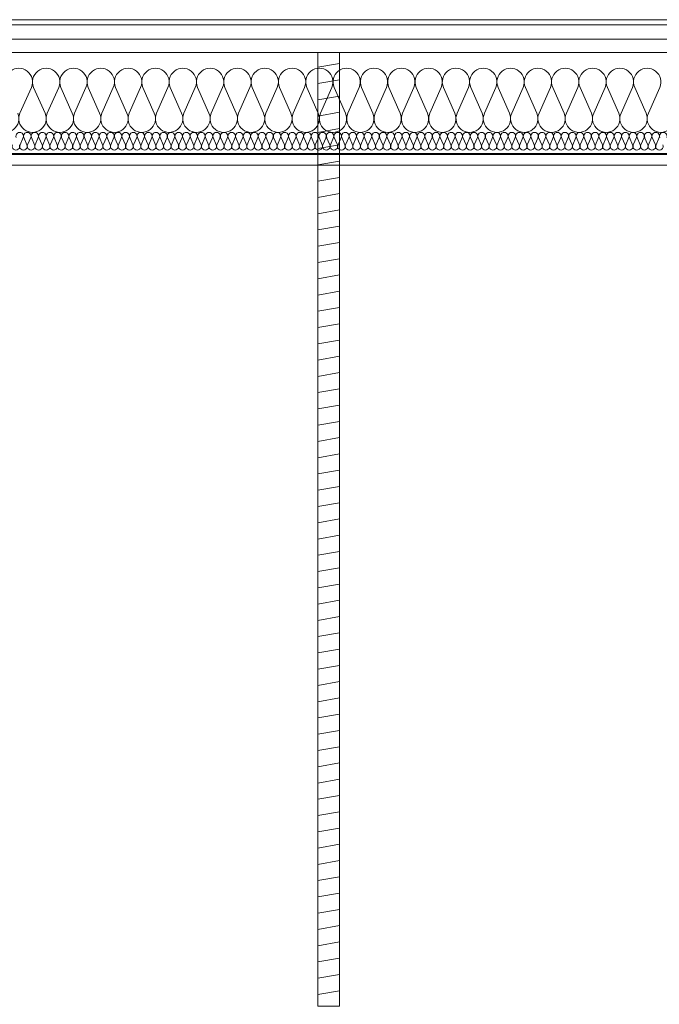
# Model space of a CAD drawing. Extents: x 5465377 to 5465550, y 5925276 to 5925338.
# Tile 171 of 182: x 5465459.84 to 5465461.63, y 5925333.24 to 5925336.01. Entities that reach past the tile are written whole.
import ezdxf

# ---------------------------------------------------------------- set-up
doc = ezdxf.new("R2010")
doc.units = 0
doc.header["$MEASUREMENT"] = 0
for name, color, linetype, lineweight in [('0_Nr_Pióra__141', 7, 'Continuous', 0), ('____rosliny_Nr_Pióra__141', 7, 'Continuous', 0), ('_ARCH_Sciany_Nr_Pióra__1', 7, 'Continuous', 13), ('_ARCH_Sciany_Nr_Pióra__141', 7, 'Continuous', 0)]:
    doc.layers.add(name, color=color, linetype=linetype, lineweight=lineweight)

# ---------------------------------------------------------------- blocks, each defined once
blk = doc.blocks.new('Izolacja cieplna 12_62', base_point=(5465463.6347, 5925335.6906))
at = {"layer": '____rosliny_Nr_Pióra__141', "linetype": 'Continuous'}
for p, q in [((5465459.8685, 5925335.8169), (5465459.8365, 5925335.7442)), ((5465459.9069, 5925335.7442), (5465459.8749, 5925335.8169)), ((5465459.9453, 5925335.8169), (5465459.9133, 5925335.7442)), ((5465459.9836, 5925335.7442), (5465459.9517, 5925335.8169)), ((5465460.022, 5925335.8169), (5465459.9901, 5925335.7442)), ((5465460.0604, 5925335.7442), (5465460.0285, 5925335.8169)), ((5465460.0988, 5925335.8169), (5465460.0669, 5925335.7442)), ((5465460.1372, 5925335.7442), (5465460.1053, 5925335.8169)), ((5465460.1756, 5925335.8169), (5465460.1437, 5925335.7442)), ((5465460.214, 5925335.7442), (5465460.1821, 5925335.8169)), ((5465460.2524, 5925335.8169), (5465460.2205, 5925335.7442)), ((5465460.2908, 5925335.7442), (5465460.2589, 5925335.8169)), ((5465460.3292, 5925335.8169), (5465460.2973, 5925335.7442)), ((5465460.3676, 5925335.7442), (5465460.3357, 5925335.8169)), ((5465460.406, 5925335.8169), (5465460.3741, 5925335.7442)), ((5465460.4444, 5925335.7442), (5465460.4125, 5925335.8169)), ((5465460.4828, 5925335.8169), (5465460.4509, 5925335.7442)), ((5465460.5212, 5925335.7442), (5465460.4893, 5925335.8169)), ((5465460.5596, 5925335.8169), (5465460.5277, 5925335.7442)), ((5465460.598, 5925335.7442), (5465460.5661, 5925335.8169)), ((5465460.6364, 5925335.8169), (5465460.6045, 5925335.7442)), ((5465460.6748, 5925335.7442), (5465460.6429, 5925335.8169)), ((5465460.7132, 5925335.8169), (5465460.6813, 5925335.7442)), ((5465460.7516, 5925335.7442), (5465460.7197, 5925335.8169)), ((5465460.79, 5925335.8169), (5465460.7581, 5925335.7442)), ((5465460.8284, 5925335.7442), (5465460.7965, 5925335.8169)), ((5465460.8668, 5925335.8169), (5465460.8349, 5925335.7442)), ((5465460.9052, 5925335.7442), (5465460.8733, 5925335.8169)), ((5465460.9436, 5925335.8169), (5465460.9117, 5925335.7442)), ((5465460.982, 5925335.7442), (5465460.9501, 5925335.8169)), ((5465461.0204, 5925335.8169), (5465460.9885, 5925335.7442)), ((5465461.0588, 5925335.7442), (5465461.0269, 5925335.8169)), ((5465461.0972, 5925335.8169), (5465461.0653, 5925335.7442)), ((5465461.1356, 5925335.7442), (5465461.1037, 5925335.8169)), ((5465461.174, 5925335.8169), (5465461.1421, 5925335.7442)), ((5465461.2124, 5925335.7442), (5465461.1805, 5925335.8169)), ((5465461.2508, 5925335.8169), (5465461.2189, 5925335.7442)), ((5465461.2892, 5925335.7442), (5465461.2573, 5925335.8169)), ((5465461.3276, 5925335.8169), (5465461.2957, 5925335.7442)), ((5465461.366, 5925335.7442), (5465461.3341, 5925335.8169)), ((5465461.4044, 5925335.8169), (5465461.3724, 5925335.7442)), ((5465461.4428, 5925335.7442), (5465461.4108, 5925335.8169)), ((5465461.4812, 5925335.8169), (5465461.4492, 5925335.7442)), ((5465461.5196, 5925335.7442), (5465461.4876, 5925335.8169)), ((5465461.558, 5925335.8169), (5465461.526, 5925335.7442)), ((5465461.5964, 5925335.7442), (5465461.5644, 5925335.8169)), ((5465461.6348, 5925335.8169), (5465461.6028, 5925335.7442))]:
    blk.add_line(p, q, dxfattribs=at)
for centre, start_param, end_param in [((5465459.8333, 5925335.8323), 2.728799, 6.695979), ((5465459.9101, 5925335.8323), 2.728799, 6.695979), ((5465459.9869, 5925335.8323), 2.728799, 6.695979), ((5465460.0637, 5925335.8323), 2.728799, 6.695979), ((5465460.1405, 5925335.8323), 2.728799, 6.695979), ((5465460.2173, 5925335.8323), 2.728799, 6.695979), ((5465460.2941, 5925335.8323), 2.728799, 6.695979), ((5465460.3709, 5925335.8323), 2.728799, 6.695979), ((5465460.4477, 5925335.8323), 2.728799, 6.695979), ((5465460.5245, 5925335.8323), 2.728799, 6.695979), ((5465460.6013, 5925335.8323), 2.728799, 6.695979), ((5465460.678, 5925335.8323), 2.728799, 6.695979), ((5465460.7548, 5925335.8323), 2.728799, 6.695979), ((5465460.8316, 5925335.8323), 2.728799, 6.695979), ((5465460.9084, 5925335.8323), 2.728799, 6.695979), ((5465460.9852, 5925335.8323), 2.728799, 6.695979), ((5465461.062, 5925335.8323), 2.728799, 6.695979), ((5465461.1388, 5925335.8323), 2.728799, 6.695979), ((5465461.2156, 5925335.8323), 2.728799, 6.695979), ((5465461.2924, 5925335.8323), 2.728799, 6.695979), ((5465461.3692, 5925335.8323), 2.728799, 6.695979), ((5465461.446, 5925335.8323), 2.728799, 6.695979), ((5465461.5228, 5925335.8323), 2.728799, 6.695979), ((5465461.5996, 5925335.8323), 2.728799, 6.695979), ((5465459.7949, 5925335.7288), 5.870392, 9.837571), ((5465459.8717, 5925335.7288), 5.870392, 9.837571), ((5465459.9485, 5925335.7288), 5.870392, 9.837571), ((5465460.0253, 5925335.7288), 5.870392, 9.837571), ((5465460.1021, 5925335.7288), 5.870392, 9.837571), ((5465460.1789, 5925335.7288), 5.870392, 9.837571), ((5465460.2557, 5925335.7288), 5.870392, 9.837571), ((5465460.3325, 5925335.7288), 5.870392, 9.837571), ((5465460.4093, 5925335.7288), 5.870392, 9.837571), ((5465460.4861, 5925335.7288), 5.870392, 9.837571), ((5465460.5629, 5925335.7288), 5.870392, 9.837571), ((5465460.6397, 5925335.7288), 5.870392, 9.837571), ((5465460.7164, 5925335.7288), 5.870392, 9.837571), ((5465460.7932, 5925335.7288), 5.870392, 9.837571), ((5465460.87, 5925335.7288), 5.870392, 9.837571), ((5465460.9468, 5925335.7288), 5.870392, 9.837571), ((5465461.0236, 5925335.7288), 5.870392, 9.837571), ((5465461.1004, 5925335.7288), 5.870392, 9.837571), ((5465461.1772, 5925335.7288), 5.870392, 9.837571), ((5465461.254, 5925335.7288), 5.870392, 9.837571), ((5465461.3308, 5925335.7288), 5.870392, 9.837571), ((5465461.4076, 5925335.7288), 5.870392, 9.837571), ((5465461.4844, 5925335.7288), 5.870392, 9.837571), ((5465461.5612, 5925335.7288), 5.870392, 9.837571), ((5465461.638, 5925335.7288), 5.870392, 9.837571)]:
    blk.add_ellipse(centre, major_axis=(-0.0384, 0), ratio=0.996966, start_param=start_param, end_param=end_param, dxfattribs=at)
blk = doc.blocks.new('Izolacja cieplna 12_76', base_point=(5465463.6347, 5925335.6406))
at = {"layer": '____rosliny_Nr_Pióra__141', "linetype": 'Continuous'}
for p, q in [((5465459.8454, 5925335.6757), (5465459.8366, 5925335.6555)), ((5465459.8561, 5925335.6555), (5465459.8472, 5925335.6757)), ((5465459.8667, 5925335.6757), (5465459.8579, 5925335.6555)), ((5465459.8773, 5925335.6555), (5465459.8685, 5925335.6757)), ((5465459.888, 5925335.6757), (5465459.8791, 5925335.6555)), ((5465459.8986, 5925335.6555), (5465459.8898, 5925335.6757)), ((5465459.9093, 5925335.6757), (5465459.9004, 5925335.6555)), ((5465459.9199, 5925335.6555), (5465459.9111, 5925335.6757)), ((5465459.9306, 5925335.6757), (5465459.9217, 5925335.6555)), ((5465459.9412, 5925335.6555), (5465459.9323, 5925335.6757)), ((5465459.9518, 5925335.6757), (5465459.943, 5925335.6555)), ((5465459.9625, 5925335.6555), (5465459.9536, 5925335.6757)), ((5465459.9731, 5925335.6757), (5465459.9643, 5925335.6555)), ((5465459.9838, 5925335.6555), (5465459.9749, 5925335.6757)), ((5465459.9944, 5925335.6757), (5465459.9856, 5925335.6555)), ((5465460.005, 5925335.6555), (5465459.9962, 5925335.6757)), ((5465460.0157, 5925335.6757), (5465460.0068, 5925335.6555)), ((5465460.0263, 5925335.6555), (5465460.0175, 5925335.6757)), ((5465460.037, 5925335.6757), (5465460.0281, 5925335.6555)), ((5465460.0476, 5925335.6555), (5465460.0388, 5925335.6757)), ((5465460.0583, 5925335.6757), (5465460.0494, 5925335.6555)), ((5465460.0689, 5925335.6555), (5465460.06, 5925335.6757)), ((5465460.0795, 5925335.6757), (5465460.0707, 5925335.6555)), ((5465460.0902, 5925335.6555), (5465460.0813, 5925335.6757)), ((5465460.1008, 5925335.6757), (5465460.092, 5925335.6555)), ((5465460.1115, 5925335.6555), (5465460.1026, 5925335.6757)), ((5465460.1221, 5925335.6757), (5465460.1133, 5925335.6555)), ((5465460.1327, 5925335.6555), (5465460.1239, 5925335.6757)), ((5465460.1434, 5925335.6757), (5465460.1345, 5925335.6555)), ((5465460.154, 5925335.6555), (5465460.1452, 5925335.6757)), ((5465460.1647, 5925335.6757), (5465460.1558, 5925335.6555)), ((5465460.1753, 5925335.6555), (5465460.1665, 5925335.6757)), ((5465460.186, 5925335.6757), (5465460.1771, 5925335.6555)), ((5465460.1966, 5925335.6555), (5465460.1877, 5925335.6757)), ((5465460.2072, 5925335.6757), (5465460.1984, 5925335.6555)), ((5465460.2179, 5925335.6555), (5465460.209, 5925335.6757)), ((5465460.2285, 5925335.6757), (5465460.2197, 5925335.6555)), ((5465460.2392, 5925335.6555), (5465460.2303, 5925335.6757)), ((5465460.2498, 5925335.6757), (5465460.241, 5925335.6555)), ((5465460.2604, 5925335.6555), (5465460.2516, 5925335.6757)), ((5465460.2711, 5925335.6757), (5465460.2622, 5925335.6555)), ((5465460.2817, 5925335.6555), (5465460.2729, 5925335.6757)), ((5465460.2924, 5925335.6757), (5465460.2835, 5925335.6555)), ((5465460.303, 5925335.6555), (5465460.2942, 5925335.6757)), ((5465460.3137, 5925335.6757), (5465460.3048, 5925335.6555)), ((5465460.3243, 5925335.6555), (5465460.3154, 5925335.6757)), ((5465460.3349, 5925335.6757), (5465460.3261, 5925335.6555)), ((5465460.3456, 5925335.6555), (5465460.3367, 5925335.6757)), ((5465460.3562, 5925335.6757), (5465460.3474, 5925335.6555)), ((5465460.3669, 5925335.6555), (5465460.358, 5925335.6757)), ((5465460.3775, 5925335.6757), (5465460.3686, 5925335.6555)), ((5465460.3881, 5925335.6555), (5465460.3793, 5925335.6757)), ((5465460.3988, 5925335.6757), (5465460.3899, 5925335.6555)), ((5465460.4094, 5925335.6555), (5465460.4006, 5925335.6757)), ((5465460.4201, 5925335.6757), (5465460.4112, 5925335.6555)), ((5465460.4307, 5925335.6555), (5465460.4219, 5925335.6757)), ((5465460.4414, 5925335.6757), (5465460.4325, 5925335.6555)), ((5465460.452, 5925335.6555), (5465460.4431, 5925335.6757)), ((5465460.4626, 5925335.6757), (5465460.4538, 5925335.6555)), ((5465460.4733, 5925335.6555), (5465460.4644, 5925335.6757)), ((5465460.4839, 5925335.6757), (5465460.4751, 5925335.6555)), ((5465460.4946, 5925335.6555), (5465460.4857, 5925335.6757)), ((5465460.5052, 5925335.6757), (5465460.4963, 5925335.6555)), ((5465460.5158, 5925335.6555), (5465460.507, 5925335.6757)), ((5465460.5265, 5925335.6757), (5465460.5176, 5925335.6555)), ((5465460.5371, 5925335.6555), (5465460.5283, 5925335.6757)), ((5465460.5478, 5925335.6757), (5465460.5389, 5925335.6555)), ((5465460.5584, 5925335.6555), (5465460.5496, 5925335.6757)), ((5465460.5691, 5925335.6757), (5465460.5602, 5925335.6555)), ((5465460.5797, 5925335.6555), (5465460.5708, 5925335.6757)), ((5465460.5903, 5925335.6757), (5465460.5815, 5925335.6555)), ((5465460.601, 5925335.6555), (5465460.5921, 5925335.6757)), ((5465460.6116, 5925335.6757), (5465460.6028, 5925335.6555)), ((5465460.6223, 5925335.6555), (5465460.6134, 5925335.6757)), ((5465460.6329, 5925335.6757), (5465460.624, 5925335.6555)), ((5465460.6435, 5925335.6555), (5465460.6347, 5925335.6757)), ((5465460.6542, 5925335.6757), (5465460.6453, 5925335.6555)), ((5465460.6648, 5925335.6555), (5465460.656, 5925335.6757)), ((5465460.6755, 5925335.6757), (5465460.6666, 5925335.6555)), ((5465460.6861, 5925335.6555), (5465460.6773, 5925335.6757)), ((5465460.6968, 5925335.6757), (5465460.6879, 5925335.6555)), ((5465460.7074, 5925335.6555), (5465460.6985, 5925335.6757)), ((5465460.718, 5925335.6757), (5465460.7092, 5925335.6555)), ((5465460.7287, 5925335.6555), (5465460.7198, 5925335.6757)), ((5465460.7393, 5925335.6757), (5465460.7305, 5925335.6555)), ((5465460.75, 5925335.6555), (5465460.7411, 5925335.6757)), ((5465460.7606, 5925335.6757), (5465460.7517, 5925335.6555)), ((5465460.7712, 5925335.6555), (5465460.7624, 5925335.6757)), ((5465460.7819, 5925335.6757), (5465460.773, 5925335.6555)), ((5465460.7925, 5925335.6555), (5465460.7837, 5925335.6757)), ((5465460.8032, 5925335.6757), (5465460.7943, 5925335.6555)), ((5465460.8138, 5925335.6555), (5465460.805, 5925335.6757)), ((5465460.8245, 5925335.6757), (5465460.8156, 5925335.6555)), ((5465460.8351, 5925335.6555), (5465460.8262, 5925335.6757)), ((5465460.8457, 5925335.6757), (5465460.8369, 5925335.6555)), ((5465460.8564, 5925335.6555), (5465460.8475, 5925335.6757)), ((5465460.867, 5925335.6757), (5465460.8582, 5925335.6555)), ((5465460.8777, 5925335.6555), (5465460.8688, 5925335.6757)), ((5465460.8883, 5925335.6757), (5465460.8794, 5925335.6555)), ((5465460.8989, 5925335.6555), (5465460.8901, 5925335.6757)), ((5465460.9096, 5925335.6757), (5465460.9007, 5925335.6555)), ((5465460.9202, 5925335.6555), (5465460.9114, 5925335.6757)), ((5465460.9309, 5925335.6757), (5465460.922, 5925335.6555)), ((5465460.9415, 5925335.6555), (5465460.9327, 5925335.6757)), ((5465460.9522, 5925335.6757), (5465460.9433, 5925335.6555)), ((5465460.9628, 5925335.6555), (5465460.9539, 5925335.6757)), ((5465460.9734, 5925335.6757), (5465460.9646, 5925335.6555)), ((5465460.9841, 5925335.6555), (5465460.9752, 5925335.6757)), ((5465460.9947, 5925335.6757), (5465460.9859, 5925335.6555)), ((5465461.0054, 5925335.6555), (5465460.9965, 5925335.6757)), ((5465461.016, 5925335.6757), (5465461.0071, 5925335.6555)), ((5465461.0266, 5925335.6555), (5465461.0178, 5925335.6757)), ((5465461.0373, 5925335.6757), (5465461.0284, 5925335.6555)), ((5465461.0479, 5925335.6555), (5465461.0391, 5925335.6757)), ((5465461.0586, 5925335.6757), (5465461.0497, 5925335.6555)), ((5465461.0692, 5925335.6555), (5465461.0604, 5925335.6757)), ((5465461.0799, 5925335.6757), (5465461.071, 5925335.6555)), ((5465461.0905, 5925335.6555), (5465461.0816, 5925335.6757)), ((5465461.1011, 5925335.6757), (5465461.0923, 5925335.6555)), ((5465461.1118, 5925335.6555), (5465461.1029, 5925335.6757)), ((5465461.1224, 5925335.6757), (5465461.1136, 5925335.6555)), ((5465461.1331, 5925335.6555), (5465461.1242, 5925335.6757)), ((5465461.1437, 5925335.6757), (5465461.1348, 5925335.6555)), ((5465461.1543, 5925335.6555), (5465461.1455, 5925335.6757)), ((5465461.165, 5925335.6757), (5465461.1561, 5925335.6555)), ((5465461.1756, 5925335.6555), (5465461.1668, 5925335.6757)), ((5465461.1863, 5925335.6757), (5465461.1774, 5925335.6555)), ((5465461.1969, 5925335.6555), (5465461.1881, 5925335.6757)), ((5465461.2076, 5925335.6757), (5465461.1987, 5925335.6555)), ((5465461.2182, 5925335.6555), (5465461.2093, 5925335.6757)), ((5465461.2288, 5925335.6757), (5465461.22, 5925335.6555)), ((5465461.2395, 5925335.6555), (5465461.2306, 5925335.6757)), ((5465461.2501, 5925335.6757), (5465461.2413, 5925335.6555)), ((5465461.2608, 5925335.6555), (5465461.2519, 5925335.6757)), ((5465461.2714, 5925335.6757), (5465461.2625, 5925335.6555)), ((5465461.282, 5925335.6555), (5465461.2732, 5925335.6757)), ((5465461.2927, 5925335.6757), (5465461.2838, 5925335.6555)), ((5465461.3033, 5925335.6555), (5465461.2945, 5925335.6757)), ((5465461.314, 5925335.6757), (5465461.3051, 5925335.6555)), ((5465461.3246, 5925335.6555), (5465461.3158, 5925335.6757)), ((5465461.3353, 5925335.6757), (5465461.3264, 5925335.6555)), ((5465461.3459, 5925335.6555), (5465461.337, 5925335.6757)), ((5465461.3565, 5925335.6757), (5465461.3477, 5925335.6555)), ((5465461.3672, 5925335.6555), (5465461.3583, 5925335.6757)), ((5465461.3778, 5925335.6757), (5465461.369, 5925335.6555)), ((5465461.3885, 5925335.6555), (5465461.3796, 5925335.6757)), ((5465461.3991, 5925335.6757), (5465461.3902, 5925335.6555)), ((5465461.4097, 5925335.6555), (5465461.4009, 5925335.6757)), ((5465461.4204, 5925335.6757), (5465461.4115, 5925335.6555)), ((5465461.431, 5925335.6555), (5465461.4222, 5925335.6757)), ((5465461.4417, 5925335.6757), (5465461.4328, 5925335.6555)), ((5465461.4523, 5925335.6555), (5465461.4435, 5925335.6757)), ((5465461.4629, 5925335.6757), (5465461.4541, 5925335.6555)), ((5465461.4736, 5925335.6555), (5465461.4647, 5925335.6757)), ((5465461.4842, 5925335.6757), (5465461.4754, 5925335.6555)), ((5465461.4949, 5925335.6555), (5465461.486, 5925335.6757)), ((5465461.5055, 5925335.6757), (5465461.4967, 5925335.6555)), ((5465461.5162, 5925335.6555), (5465461.5073, 5925335.6757)), ((5465461.5268, 5925335.6757), (5465461.5179, 5925335.6555)), ((5465461.5374, 5925335.6555), (5465461.5286, 5925335.6757)), ((5465461.5481, 5925335.6757), (5465461.5392, 5925335.6555)), ((5465461.5587, 5925335.6555), (5465461.5499, 5925335.6757)), ((5465461.5694, 5925335.6757), (5465461.5605, 5925335.6555)), ((5465461.58, 5925335.6555), (5465461.5712, 5925335.6757)), ((5465461.5906, 5925335.6757), (5465461.5818, 5925335.6555)), ((5465461.6013, 5925335.6555), (5465461.5924, 5925335.6757)), ((5465461.6119, 5925335.6757), (5465461.6031, 5925335.6555)), ((5465461.6226, 5925335.6555), (5465461.6137, 5925335.6757)), ((5465461.6332, 5925335.6757), (5465461.6244, 5925335.6555))]:
    blk.add_line(p, q, dxfattribs=at)
for centre, start_param, end_param in [((5465459.8357, 5925335.6799), 2.728799, 6.695979), ((5465459.857, 5925335.6799), 2.728799, 6.695979), ((5465459.8782, 5925335.6799), 2.728799, 6.695979), ((5465459.8995, 5925335.6799), 2.728799, 6.695979), ((5465459.9208, 5925335.6799), 2.728799, 6.695979), ((5465459.9421, 5925335.6799), 2.728799, 6.695979), ((5465459.9634, 5925335.6799), 2.728799, 6.695979), ((5465459.9847, 5925335.6799), 2.728799, 6.695979), ((5465460.0059, 5925335.6799), 2.728799, 6.695979), ((5465460.0272, 5925335.6799), 2.728799, 6.695979), ((5465460.0485, 5925335.6799), 2.728799, 6.695979), ((5465460.0698, 5925335.6799), 2.728799, 6.695979), ((5465460.0911, 5925335.6799), 2.728799, 6.695979), ((5465460.1124, 5925335.6799), 2.728799, 6.695979), ((5465460.1336, 5925335.6799), 2.728799, 6.695979), ((5465460.1549, 5925335.6799), 2.728799, 6.695979), ((5465460.1762, 5925335.6799), 2.728799, 6.695979), ((5465460.1975, 5925335.6799), 2.728799, 6.695979), ((5465460.2188, 5925335.6799), 2.728799, 6.695979), ((5465460.2401, 5925335.6799), 2.728799, 6.695979), ((5465460.2613, 5925335.6799), 2.728799, 6.695979), ((5465460.2826, 5925335.6799), 2.728799, 6.695979), ((5465460.3039, 5925335.6799), 2.728799, 6.695979), ((5465460.3252, 5925335.6799), 2.728799, 6.695979), ((5465460.3465, 5925335.6799), 2.728799, 6.695979), ((5465460.3678, 5925335.6799), 2.728799, 6.695979), ((5465460.389, 5925335.6799), 2.728799, 6.695979), ((5465460.4103, 5925335.6799), 2.728799, 6.695979), ((5465460.4316, 5925335.6799), 2.728799, 6.695979), ((5465460.4529, 5925335.6799), 2.728799, 6.695979), ((5465460.4742, 5925335.6799), 2.728799, 6.695979), ((5465460.4955, 5925335.6799), 2.728799, 6.695979), ((5465460.5167, 5925335.6799), 2.728799, 6.695979), ((5465460.538, 5925335.6799), 2.728799, 6.695979), ((5465460.5593, 5925335.6799), 2.728799, 6.695979), ((5465460.5806, 5925335.6799), 2.728799, 6.695979), ((5465460.6019, 5925335.6799), 2.728799, 6.695979), ((5465460.6232, 5925335.6799), 2.728799, 6.695979), ((5465460.6444, 5925335.6799), 2.728799, 6.695979), ((5465460.6657, 5925335.6799), 2.728799, 6.695979), ((5465460.687, 5925335.6799), 2.728799, 6.695979), ((5465460.7083, 5925335.6799), 2.728799, 6.695979), ((5465460.7296, 5925335.6799), 2.728799, 6.695979), ((5465460.7509, 5925335.6799), 2.728799, 6.695979), ((5465460.7721, 5925335.6799), 2.728799, 6.695979), ((5465460.7934, 5925335.6799), 2.728799, 6.695979), ((5465460.8147, 5925335.6799), 2.728799, 6.695979), ((5465460.836, 5925335.6799), 2.728799, 6.695979), ((5465460.8573, 5925335.6799), 2.728799, 6.695979), ((5465460.8786, 5925335.6799), 2.728799, 6.695979), ((5465460.8998, 5925335.6799), 2.728799, 6.695979), ((5465460.9211, 5925335.6799), 2.728799, 6.695979), ((5465460.9424, 5925335.6799), 2.728799, 6.695979), ((5465460.9637, 5925335.6799), 2.728799, 6.695979), ((5465460.985, 5925335.6799), 2.728799, 6.695979), ((5465461.0063, 5925335.6799), 2.728799, 6.695979), ((5465461.0275, 5925335.6799), 2.728799, 6.695979), ((5465461.0488, 5925335.6799), 2.728799, 6.695979), ((5465461.0701, 5925335.6799), 2.728799, 6.695979), ((5465461.0914, 5925335.6799), 2.728799, 6.695979), ((5465461.1127, 5925335.6799), 2.728799, 6.695979), ((5465461.134, 5925335.6799), 2.728799, 6.695979), ((5465461.1552, 5925335.6799), 2.728799, 6.695979), ((5465461.1765, 5925335.6799), 2.728799, 6.695979), ((5465461.1978, 5925335.6799), 2.728799, 6.695979), ((5465461.2191, 5925335.6799), 2.728799, 6.695979), ((5465461.2404, 5925335.6799), 2.728799, 6.695979), ((5465461.2617, 5925335.6799), 2.728799, 6.695979), ((5465461.2829, 5925335.6799), 2.728799, 6.695979), ((5465461.3042, 5925335.6799), 2.728799, 6.695979), ((5465461.3255, 5925335.6799), 2.728799, 6.695979), ((5465461.3468, 5925335.6799), 2.728799, 6.695979), ((5465461.3681, 5925335.6799), 2.728799, 6.695979), ((5465461.3894, 5925335.6799), 2.728799, 6.695979), ((5465461.4106, 5925335.6799), 2.728799, 6.695979), ((5465461.4319, 5925335.6799), 2.728799, 6.695979), ((5465461.4532, 5925335.6799), 2.728799, 6.695979), ((5465461.4745, 5925335.6799), 2.728799, 6.695979), ((5465461.4958, 5925335.6799), 2.728799, 6.695979), ((5465461.5171, 5925335.6799), 2.728799, 6.695979), ((5465461.5383, 5925335.6799), 2.728799, 6.695979), ((5465461.5596, 5925335.6799), 2.728799, 6.695979), ((5465461.5809, 5925335.6799), 2.728799, 6.695979), ((5465461.6022, 5925335.6799), 2.728799, 6.695979), ((5465461.6235, 5925335.6799), 2.728799, 6.695979), ((5465461.6448, 5925335.6799), 2.728799, 6.695979), ((5465459.825, 5925335.6512), 5.870392, 9.837571), ((5465459.8463, 5925335.6512), 5.870392, 9.837571), ((5465459.8676, 5925335.6512), 5.870392, 9.837571), ((5465459.8889, 5925335.6512), 5.870392, 9.837571), ((5465459.9102, 5925335.6512), 5.870392, 9.837571), ((5465459.9314, 5925335.6512), 5.870392, 9.837571), ((5465459.9527, 5925335.6512), 5.870392, 9.837571), ((5465459.974, 5925335.6512), 5.870392, 9.837571), ((5465459.9953, 5925335.6512), 5.870392, 9.837571), ((5465460.0166, 5925335.6512), 5.870392, 9.837571), ((5465460.0379, 5925335.6512), 5.870392, 9.837571), ((5465460.0591, 5925335.6512), 5.870392, 9.837571), ((5465460.0804, 5925335.6512), 5.870392, 9.837571), ((5465460.1017, 5925335.6512), 5.870392, 9.837571), ((5465460.123, 5925335.6512), 5.870392, 9.837571), ((5465460.1443, 5925335.6512), 5.870392, 9.837571), ((5465460.1656, 5925335.6512), 5.870392, 9.837571), ((5465460.1868, 5925335.6512), 5.870392, 9.837571), ((5465460.2081, 5925335.6512), 5.870392, 9.837571), ((5465460.2294, 5925335.6512), 5.870392, 9.837571), ((5465460.2507, 5925335.6512), 5.870392, 9.837571), ((5465460.272, 5925335.6512), 5.870392, 9.837571), ((5465460.2933, 5925335.6512), 5.870392, 9.837571), ((5465460.3145, 5925335.6512), 5.870392, 9.837571), ((5465460.3358, 5925335.6512), 5.870392, 9.837571), ((5465460.3571, 5925335.6512), 5.870392, 9.837571), ((5465460.3784, 5925335.6512), 5.870392, 9.837571), ((5465460.3997, 5925335.6512), 5.870392, 9.837571), ((5465460.421, 5925335.6512), 5.870392, 9.837571), ((5465460.4422, 5925335.6512), 5.870392, 9.837571), ((5465460.4635, 5925335.6512), 5.870392, 9.837571), ((5465460.4848, 5925335.6512), 5.870392, 9.837571), ((5465460.5061, 5925335.6512), 5.870392, 9.837571), ((5465460.5274, 5925335.6512), 5.870392, 9.837571), ((5465460.5487, 5925335.6512), 5.870392, 9.837571), ((5465460.5699, 5925335.6512), 5.870392, 9.837571), ((5465460.5912, 5925335.6512), 5.870392, 9.837571), ((5465460.6125, 5925335.6512), 5.870392, 9.837571), ((5465460.6338, 5925335.6512), 5.870392, 9.837571), ((5465460.6551, 5925335.6512), 5.870392, 9.837571), ((5465460.6764, 5925335.6512), 5.870392, 9.837571), ((5465460.6976, 5925335.6512), 5.870392, 9.837571), ((5465460.7189, 5925335.6512), 5.870392, 9.837571), ((5465460.7402, 5925335.6512), 5.870392, 9.837571), ((5465460.7615, 5925335.6512), 5.870392, 9.837571), ((5465460.7828, 5925335.6512), 5.870392, 9.837571), ((5465460.8041, 5925335.6512), 5.870392, 9.837571), ((5465460.8253, 5925335.6512), 5.870392, 9.837571), ((5465460.8466, 5925335.6512), 5.870392, 9.837571), ((5465460.8679, 5925335.6512), 5.870392, 9.837571), ((5465460.8892, 5925335.6512), 5.870392, 9.837571), ((5465460.9105, 5925335.6512), 5.870392, 9.837571), ((5465460.9318, 5925335.6512), 5.870392, 9.837571), ((5465460.953, 5925335.6512), 5.870392, 9.837571), ((5465460.9743, 5925335.6512), 5.870392, 9.837571), ((5465460.9956, 5925335.6512), 5.870392, 9.837571), ((5465461.0169, 5925335.6512), 5.870392, 9.837571), ((5465461.0382, 5925335.6512), 5.870392, 9.837571), ((5465461.0595, 5925335.6512), 5.870392, 9.837571), ((5465461.0807, 5925335.6512), 5.870392, 9.837571), ((5465461.102, 5925335.6512), 5.870392, 9.837571), ((5465461.1233, 5925335.6512), 5.870392, 9.837571), ((5465461.1446, 5925335.6512), 5.870392, 9.837571), ((5465461.1659, 5925335.6512), 5.870392, 9.837571), ((5465461.1872, 5925335.6512), 5.870392, 9.837571), ((5465461.2084, 5925335.6512), 5.870392, 9.837571), ((5465461.2297, 5925335.6512), 5.870392, 9.837571), ((5465461.251, 5925335.6512), 5.870392, 9.837571), ((5465461.2723, 5925335.6512), 5.870392, 9.837571), ((5465461.2936, 5925335.6512), 5.870392, 9.837571), ((5465461.3149, 5925335.6512), 5.870392, 9.837571), ((5465461.3361, 5925335.6512), 5.870392, 9.837571), ((5465461.3574, 5925335.6512), 5.870392, 9.837571), ((5465461.3787, 5925335.6512), 5.870392, 9.837571), ((5465461.4, 5925335.6512), 5.870392, 9.837571), ((5465461.4213, 5925335.6512), 5.870392, 9.837571), ((5465461.4426, 5925335.6512), 5.870392, 9.837571), ((5465461.4638, 5925335.6512), 5.870392, 9.837571), ((5465461.4851, 5925335.6512), 5.870392, 9.837571), ((5465461.5064, 5925335.6512), 5.870392, 9.837571), ((5465461.5277, 5925335.6512), 5.870392, 9.837571), ((5465461.549, 5925335.6512), 5.870392, 9.837571), ((5465461.5703, 5925335.6512), 5.870392, 9.837571), ((5465461.5915, 5925335.6512), 5.870392, 9.837571), ((5465461.6128, 5925335.6512), 5.870392, 9.837571), ((5465461.6341, 5925335.6512), 5.870392, 9.837571)]:
    blk.add_ellipse(centre, major_axis=(-0.0106, 0), ratio=0.999274, start_param=start_param, end_param=end_param, dxfattribs=at)

msp = doc.modelspace()

# ---------------------------------------------------------------- hatches: boundary and pattern name
at = {"layer": '_ARCH_Sciany_Nr_Pióra__141', "linetype": 'Continuous'}
h = msp.add_hatch(dxfattribs=at)
h.set_pattern_fill('drewno', color=256, style=0, pattern_type=2)
h.set_pattern_definition([(10, (5464021.330723, 5925651.47357), (-0.0078141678, 0.0443163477), [])])
h.paths.add_polyline_path([(5465460.7342, 5925335.9151), (5465460.6742, 5925335.9151), (5465460.6742, 5925333.2358), (5465460.7342, 5925333.2358)], flags=0)

# ---------------------------------------------------------------- linework, layer by layer
at = {"layer": '0_Nr_Pióra__141', "linetype": 'Continuous'}
for p, q in [((5465453.6347, 5925336.007), (5465463.6347, 5925336.007)), ((5465453.6347, 5925335.9922), (5465463.6347, 5925335.9922)), ((5465453.6347, 5925335.9526), (5465463.6347, 5925335.9526)), ((5465453.6347, 5925335.9151), (5465463.6347, 5925335.9151)), ((5465454.4191, 5925335.9151), (5465463.6347, 5925335.9151)), ((5465454.4191, 5925335.6314), (5465463.6347, 5925335.6314)), ((5465454.4191, 5925335.6287), (5465463.6347, 5925335.6287)), ((5465454.4191, 5925335.5979), (5465463.6347, 5925335.5979))]:
    msp.add_line(p, q, dxfattribs=at)
at = {"layer": '_ARCH_Sciany_Nr_Pióra__1', "linetype": 'Continuous', "flags": 128}
msp.add_lwpolyline([(5465460.7342, 5925335.9151), (5465460.6742, 5925335.9151), (5465460.6742, 5925333.2358), (5465460.7342, 5925333.2358)], close=True, dxfattribs=at)

# ---------------------------------------------------------------- block references
at = {"layer": '____rosliny_Nr_Pióra__141', "linetype": 'Continuous'}
for name, p in [('Izolacja cieplna 12_62', (5465463.6347, 5925335.6906)), ('Izolacja cieplna 12_76', (5465463.6347, 5925335.6406))]:
    msp.add_blockref(name, p, dxfattribs=at)

doc.saveas('drawing.dxf')
